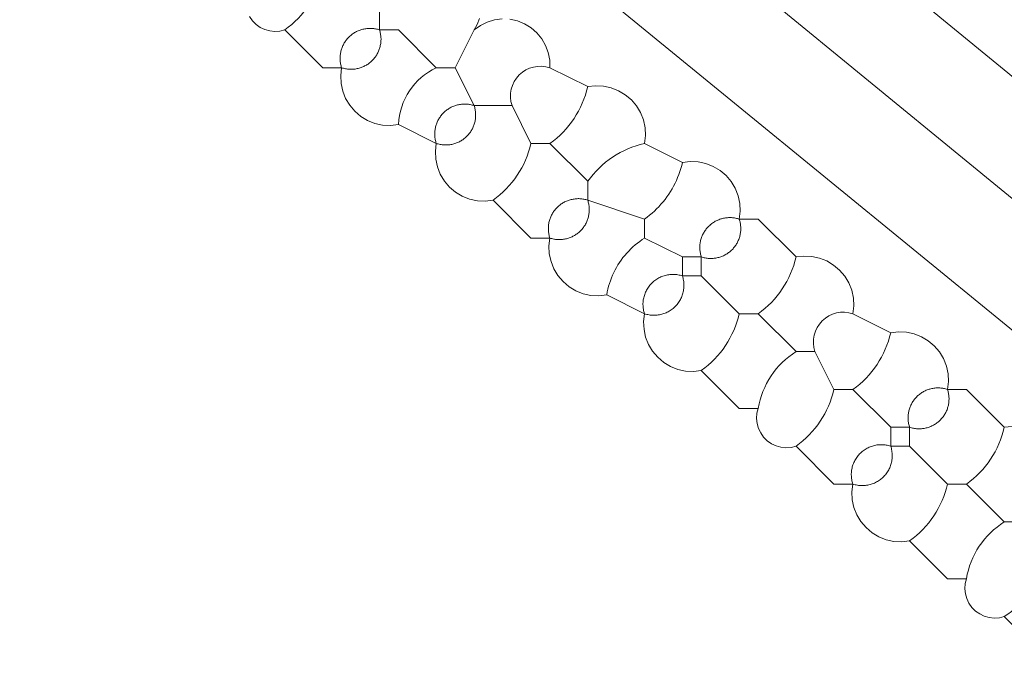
# Model space of a CAD drawing. Header units: inches. Extents: x 158416 to 160804, y 432611 to 437652.
# Tile 101 of 193: x 158872 to 158890, y 435839 to 435851. Entities that reach past the tile are written whole.
import ezdxf

# ---------------------------------------------------------------- set-up
doc = ezdxf.new("R2010")
doc.units = ezdxf.units.IN
doc.header["$MEASUREMENT"] = 0
doc.layers.add('4.2-K&L-MIDDENSPANNING', color=10, linetype='Continuous')
doc.layers.add('4.2-K&L-SIGNAAL UPC', color=222, linetype='Continuous')

msp = doc.modelspace()

# ---------------------------------------------------------------- linework, layer by layer
at = {"layer": '4.2-K&L-MIDDENSPANNING', "linetype": 'Continuous', "lineweight": 0, "ltscale": 1.75}
for points in [[(159035.667, 435725.667, 0), (159035.333, 435726.333, 0), (159035, 435726.667, 0), (159034, 435731.667, 0), (158881.398, 435856.748, 0), (158875, 435862, 0)], [(159034.333, 435726.333, 0), (159033, 435730.333, 0), (158880.398, 435855.415, 0), (158873.667, 435861, 0)], [(159037.667, 435724.333, 0), (159037.333, 435725, 0), (159036.881, 435725.061, 0), (159036.445, 435725.195, 0), (159036.036, 435725.399, 0), (159035.667, 435725.667, 0), (159035, 435726, 0), (159034.667, 435726.333, 0), (159034.333, 435726.333, 0), (159034, 435726.333, 0), (159031.667, 435728.667, 0), (159031.58, 435729.029, 0), (159031.438, 435729.374, 0), (159031.244, 435729.693, 0), (159031.002, 435729.977, 0), (159030.719, 435730.22, 0), (159030.402, 435730.415, 0), (158872.333, 435859.667, 0)]]:
    msp.add_polyline3d(points, dxfattribs=at)
at = {"layer": '4.2-K&L-SIGNAAL UPC', "linetype": 'Continuous', "lineweight": 0, "ltscale": 1.75}
msp.add_line((158880, 435850), (158880.333, 435850.667), dxfattribs=at)
for points in [[(158883.333, 435847.333, 0), (158882.333, 435847.667, 0), (158882.333, 435848, 0), (158881.667, 435848.667, 0), (158881.333, 435848.667, 0), (158881, 435849.333, 0), (158880.333, 435849.333, 0), (158880, 435850, 0), (158879.667, 435850, 0), (158879, 435850.667, 0), (158878.667, 435850.667, 0), (158878.667, 435851, 0)], [(158890.333, 435839.667, 0), (158889.667, 435840.333, 0), (158889.58, 435840.312, 0), (158889.49, 435840.306, 0), (158889.401, 435840.316, 0), (158889.315, 435840.34, 0), (158889.234, 435840.379, 0), (158889.16, 435840.43, 0), (158889.097, 435840.494, 0), (158889.045, 435840.567, 0), (158889.007, 435840.648, 0), (158888.982, 435840.734, 0), (158888.973, 435840.823, 0), (158888.979, 435840.913, 0), (158889, 435841, 0), (158888.667, 435841, 0), (158888, 435841.667, 0), (158887.862, 435841.651, 0), (158887.723, 435841.657, 0), (158887.587, 435841.687, 0), (158887.458, 435841.738, 0), (158887.339, 435841.809, 0), (158887.233, 435841.899, 0), (158887.143, 435842.005, 0), (158887.071, 435842.124, 0), (158887.02, 435842.254, 0), (158886.991, 435842.39, 0), (158886.984, 435842.529, 0), (158887, 435842.667, 0), (158886.667, 435842.667, 0), (158886, 435843.333, 0), (158885.913, 435843.312, 0), (158885.823, 435843.306, 0), (158885.734, 435843.316, 0), (158885.648, 435843.34, 0), (158885.567, 435843.378, 0), (158885.494, 435843.43, 0), (158885.43, 435843.494, 0), (158885.378, 435843.567, 0), (158885.34, 435843.648, 0), (158885.316, 435843.734, 0), (158885.306, 435843.823, 0), (158885.312, 435843.913, 0), (158885.333, 435844, 0), (158885, 435844, 0), (158884.333, 435844.667, 0), (158884.195, 435844.651, 0), (158884.056, 435844.657, 0), (158883.92, 435844.687, 0), (158883.791, 435844.738, 0), (158883.672, 435844.809, 0), (158883.566, 435844.899, 0), (158883.476, 435845.005, 0), (158883.404, 435845.124, 0), (158883.353, 435845.254, 0), (158883.324, 435845.39, 0), (158883.317, 435845.529, 0), (158883.333, 435845.667, 0), (158882.667, 435846, 0), (158882.529, 435845.984, 0), (158882.39, 435845.991, 0), (158882.254, 435846.02, 0), (158882.124, 435846.071, 0), (158882.005, 435846.143, 0), (158881.899, 435846.233, 0), (158881.809, 435846.339, 0), (158881.738, 435846.458, 0), (158881.687, 435846.587, 0), (158881.657, 435846.723, 0), (158881.651, 435846.862, 0), (158881.667, 435847, 0), (158881.333, 435847, 0), (158880.667, 435847.667, 0), (158880.529, 435847.651, 0), (158880.39, 435847.657, 0), (158880.254, 435847.687, 0), (158880.124, 435847.738, 0), (158880.005, 435847.809, 0), (158879.899, 435847.899, 0), (158879.809, 435848.005, 0), (158879.738, 435848.124, 0), (158879.687, 435848.254, 0), (158879.657, 435848.39, 0), (158879.651, 435848.529, 0), (158879.667, 435848.667, 0), (158879, 435849, 0), (158878.862, 435848.984, 0), (158878.723, 435848.991, 0), (158878.587, 435849.02, 0), (158878.458, 435849.071, 0), (158878.339, 435849.143, 0), (158878.233, 435849.233, 0), (158878.143, 435849.339, 0), (158878.071, 435849.458, 0), (158878.02, 435849.587, 0), (158877.991, 435849.723, 0), (158877.984, 435849.862, 0), (158878, 435850, 0), (158877.667, 435850, 0), (158877, 435850.667, 0), (158876.913, 435850.646, 0), (158876.823, 435850.64, 0), (158876.734, 435850.649, 0), (158876.648, 435850.673, 0), (158876.567, 435850.712, 0), (158876.494, 435850.764, 0), (158876.43, 435850.827, 0), (158876.379, 435850.9, 0)], [(158880.427, 435850.866, 0), (158880.389, 435850.762, 0), (158880.333, 435850.667, 0), (158880.443, 435850.745, 0), (158880.564, 435850.804, 0), (158880.694, 435850.843, 0), (158880.828, 435850.859, 0)], [(158880.963, 435850.853, 0), (158881.095, 435850.824, 0), (158881.22, 435850.774, 0), (158881.336, 435850.704, 0), (158881.438, 435850.615, 0), (158881.524, 435850.511, 0), (158881.591, 435850.394, 0), (158881.638, 435850.268, 0), (158881.664, 435850.135, 0), (158881.667, 435850, 0), (158882.333, 435849.667, 0), (158882.471, 435849.683, 0), (158882.61, 435849.676, 0), (158882.746, 435849.647, 0), (158882.876, 435849.596, 0), (158882.995, 435849.524, 0), (158883.101, 435849.434, 0), (158883.191, 435849.328, 0), (158883.262, 435849.209, 0), (158883.313, 435849.08, 0), (158883.343, 435848.944, 0), (158883.349, 435848.805, 0), (158883.333, 435848.667, 0), (158884, 435848.333, 0), (158884.138, 435848.349, 0), (158884.277, 435848.343, 0), (158884.413, 435848.313, 0), (158884.542, 435848.262, 0), (158884.662, 435848.191, 0), (158884.768, 435848.101, 0), (158884.858, 435847.995, 0), (158884.929, 435847.876, 0), (158884.98, 435847.746, 0), (158885.009, 435847.61, 0), (158885.016, 435847.471, 0), (158885, 435847.333, 0), (158885.333, 435847.333, 0), (158886, 435846.667, 0), (158886.138, 435846.683, 0), (158886.277, 435846.676, 0), (158886.413, 435846.647, 0), (158886.542, 435846.596, 0), (158886.662, 435846.524, 0), (158886.768, 435846.434, 0), (158886.858, 435846.328, 0), (158886.929, 435846.209, 0), (158886.98, 435846.08, 0), (158887.009, 435845.944, 0), (158887.016, 435845.805, 0), (158887, 435845.667, 0), (158887.667, 435845.333, 0), (158887.805, 435845.349, 0), (158887.944, 435845.343, 0), (158888.08, 435845.313, 0), (158888.209, 435845.262, 0), (158888.328, 435845.191, 0), (158888.434, 435845.101, 0), (158888.524, 435844.995, 0), (158888.596, 435844.876, 0), (158888.647, 435844.746, 0), (158888.676, 435844.61, 0), (158888.683, 435844.471, 0), (158888.667, 435844.333, 0), (158889, 435844.333, 0), (158889.667, 435843.667, 0), (158889.805, 435843.683, 0)], [(158882.667, 435846, 0), (158882.676, 435846.051, 0), (158882.688, 435846.101, 0), (158882.701, 435846.151, 0), (158882.716, 435846.2, 0), (158882.732, 435846.249, 0), (158882.75, 435846.297, 0), (158882.77, 435846.345, 0), (158882.792, 435846.392, 0), (158882.815, 435846.438, 0), (158882.84, 435846.483, 0), (158882.866, 435846.527, 0), (158882.894, 435846.571, 0), (158882.923, 435846.613, 0), (158882.954, 435846.655, 0), (158882.986, 435846.695, 0), (158883.02, 435846.734, 0), (158883.055, 435846.772, 0), (158883.091, 435846.809, 0), (158883.129, 435846.844, 0), (158883.167, 435846.878, 0), (158883.207, 435846.911, 0), (158883.248, 435846.942, 0), (158883.29, 435846.972, 0), (158883.333, 435847, 0), (158883.333, 435847.333, 0), (158883.378, 435847.366, 0), (158883.422, 435847.401, 0), (158883.465, 435847.437, 0), (158883.506, 435847.475, 0), (158883.546, 435847.513, 0), (158883.585, 435847.553, 0), (158883.623, 435847.595, 0), (158883.659, 435847.637, 0), (158883.694, 435847.681, 0), (158883.727, 435847.726, 0), (158883.759, 435847.772, 0), (158883.789, 435847.819, 0), (158883.818, 435847.867, 0), (158883.845, 435847.916, 0), (158883.87, 435847.965, 0), (158883.894, 435848.016, 0), (158883.916, 435848.067, 0), (158883.936, 435848.119, 0), (158883.955, 435848.172, 0), (158883.972, 435848.225, 0), (158883.987, 435848.279, 0), (158884, 435848.333, 0)], [(158890, 435842, 0), (158889.667, 435842, 0), (158889, 435842.667, 0), (158888.667, 435842.667, 0), (158888, 435843.333, 0), (158888, 435843.667, 0), (158887.667, 435843.667, 0), (158887, 435844.333, 0), (158886.667, 435844.333, 0), (158886.333, 435845, 0), (158886, 435845, 0), (158885.333, 435845.667, 0), (158885, 435845.667, 0), (158884.333, 435846.333, 0), (158884.333, 435846.667, 0), (158884, 435846.667, 0), (158883.333, 435847, 0)], [(158884.333, 435846.333, 0), (158884, 435846.333, 0), (158883.981, 435846.339, 0), (158883.961, 435846.345, 0), (158883.941, 435846.349, 0), (158883.921, 435846.353, 0), (158883.9, 435846.356, 0), (158883.88, 435846.358, 0), (158883.86, 435846.36, 0), (158883.839, 435846.36, 0), (158883.819, 435846.36, 0), (158883.798, 435846.359, 0), (158883.778, 435846.357, 0), (158883.758, 435846.355, 0), (158883.737, 435846.352, 0), (158883.717, 435846.347, 0), (158883.697, 435846.343, 0), (158883.678, 435846.337, 0), (158883.658, 435846.331, 0), (158883.639, 435846.323, 0), (158883.62, 435846.315, 0), (158883.602, 435846.307, 0), (158883.583, 435846.297, 0), (158883.566, 435846.287, 0), (158883.548, 435846.277, 0), (158883.531, 435846.265, 0), (158883.515, 435846.253, 0), (158883.499, 435846.24, 0), (158883.483, 435846.227, 0), (158883.468, 435846.213, 0), (158883.454, 435846.199, 0), (158883.44, 435846.184, 0), (158883.426, 435846.168, 0), (158883.414, 435846.152, 0), (158883.402, 435846.136, 0), (158883.39, 435846.119, 0), (158883.379, 435846.101, 0), (158883.369, 435846.083, 0), (158883.36, 435846.065, 0), (158883.351, 435846.047, 0), (158883.343, 435846.028, 0), (158883.336, 435846.008, 0), (158883.33, 435845.989, 0), (158883.324, 435845.969, 0), (158883.319, 435845.949, 0), (158883.315, 435845.929, 0), (158883.312, 435845.909, 0), (158883.309, 435845.889, 0), (158883.307, 435845.869, 0), (158883.306, 435845.848, 0), (158883.306, 435845.828, 0), (158883.307, 435845.807, 0), (158883.308, 435845.787, 0), (158883.311, 435845.766, 0), (158883.314, 435845.746, 0), (158883.317, 435845.726, 0), (158883.322, 435845.706, 0), (158883.327, 435845.686, 0), (158883.333, 435845.667, 0), (158883.353, 435845.661, 0), (158883.373, 435845.655, 0), (158883.393, 435845.651, 0), (158883.413, 435845.647, 0), (158883.433, 435845.644, 0), (158883.453, 435845.642, 0), (158883.474, 435845.64, 0), (158883.494, 435845.64, 0), (158883.515, 435845.64, 0), (158883.535, 435845.641, 0), (158883.556, 435845.643, 0), (158883.576, 435845.645, 0), (158883.596, 435845.648, 0), (158883.616, 435845.653, 0), (158883.636, 435845.657, 0), (158883.656, 435845.663, 0), (158883.675, 435845.669, 0), (158883.694, 435845.677, 0), (158883.713, 435845.685, 0), (158883.732, 435845.693, 0), (158883.75, 435845.703, 0), (158883.768, 435845.713, 0), (158883.785, 435845.723, 0), (158883.802, 435845.735, 0), (158883.819, 435845.747, 0), (158883.835, 435845.76, 0), (158883.85, 435845.773, 0), (158883.865, 435845.787, 0), (158883.88, 435845.801, 0), (158883.894, 435845.816, 0), (158883.907, 435845.832, 0), (158883.92, 435845.848, 0), (158883.932, 435845.864, 0), (158883.943, 435845.881, 0), (158883.954, 435845.899, 0), (158883.964, 435845.917, 0), (158883.973, 435845.935, 0), (158883.982, 435845.953, 0), (158883.99, 435845.972, 0), (158883.997, 435845.992, 0), (158884.004, 435846.011, 0), (158884.009, 435846.031, 0), (158884.014, 435846.051, 0), (158884.018, 435846.071, 0), (158884.022, 435846.091, 0), (158884.024, 435846.111, 0), (158884.026, 435846.131, 0), (158884.027, 435846.152, 0), (158884.027, 435846.172, 0), (158884.027, 435846.193, 0), (158884.025, 435846.213, 0), (158884.023, 435846.234, 0), (158884.02, 435846.254, 0), (158884.016, 435846.274, 0), (158884.012, 435846.294, 0), (158884.006, 435846.314, 0), (158884, 435846.333, 0), (158884, 435846.667, 0)], [(158888, 435843.333, 0), (158887.667, 435843.333, 0), (158887.647, 435843.339, 0), (158887.627, 435843.345, 0), (158887.607, 435843.349, 0), (158887.587, 435843.353, 0), (158887.567, 435843.356, 0), (158887.547, 435843.358, 0), (158887.526, 435843.36, 0), (158887.506, 435843.36, 0), (158887.485, 435843.36, 0), (158887.465, 435843.359, 0), (158887.445, 435843.357, 0), (158887.424, 435843.355, 0), (158887.404, 435843.351, 0), (158887.384, 435843.347, 0), (158887.364, 435843.342, 0), (158887.344, 435843.337, 0), (158887.325, 435843.33, 0), (158887.306, 435843.323, 0), (158887.287, 435843.315, 0), (158887.268, 435843.307, 0), (158887.25, 435843.297, 0), (158887.232, 435843.287, 0), (158887.215, 435843.276, 0), (158887.198, 435843.265, 0), (158887.181, 435843.253, 0), (158887.165, 435843.24, 0), (158887.15, 435843.227, 0), (158887.135, 435843.213, 0), (158887.12, 435843.199, 0), (158887.106, 435843.184, 0), (158887.093, 435843.168, 0), (158887.08, 435843.152, 0), (158887.068, 435843.135, 0), (158887.057, 435843.118, 0), (158887.046, 435843.101, 0), (158887.036, 435843.083, 0), (158887.027, 435843.065, 0), (158887.018, 435843.046, 0), (158887.01, 435843.028, 0), (158887.003, 435843.008, 0), (158886.997, 435842.989, 0), (158886.991, 435842.969, 0), (158886.986, 435842.949, 0), (158886.982, 435842.929, 0), (158886.979, 435842.909, 0), (158886.976, 435842.889, 0), (158886.974, 435842.868, 0), (158886.973, 435842.848, 0), (158886.973, 435842.828, 0), (158886.974, 435842.807, 0), (158886.975, 435842.787, 0), (158886.977, 435842.766, 0), (158886.98, 435842.746, 0), (158886.984, 435842.726, 0), (158886.989, 435842.706, 0), (158886.994, 435842.686, 0), (158887, 435842.667, 0), (158887.02, 435842.661, 0), (158887.039, 435842.655, 0), (158887.059, 435842.651, 0), (158887.08, 435842.647, 0), (158887.1, 435842.644, 0), (158887.12, 435842.642, 0), (158887.141, 435842.64, 0), (158887.161, 435842.64, 0), (158887.181, 435842.64, 0), (158887.202, 435842.641, 0), (158887.222, 435842.643, 0), (158887.243, 435842.645, 0), (158887.263, 435842.649, 0), (158887.283, 435842.653, 0), (158887.303, 435842.658, 0), (158887.322, 435842.663, 0), (158887.342, 435842.67, 0), (158887.361, 435842.677, 0), (158887.38, 435842.685, 0), (158887.398, 435842.693, 0), (158887.417, 435842.703, 0), (158887.434, 435842.713, 0), (158887.452, 435842.724, 0), (158887.469, 435842.735, 0), (158887.485, 435842.747, 0), (158887.501, 435842.76, 0), (158887.517, 435842.773, 0), (158887.532, 435842.787, 0), (158887.547, 435842.801, 0), (158887.56, 435842.816, 0), (158887.574, 435842.832, 0), (158887.586, 435842.848, 0), (158887.598, 435842.865, 0), (158887.61, 435842.882, 0), (158887.621, 435842.899, 0), (158887.631, 435842.917, 0), (158887.64, 435842.935, 0), (158887.649, 435842.954, 0), (158887.657, 435842.972, 0), (158887.664, 435842.992, 0), (158887.67, 435843.011, 0), (158887.676, 435843.031, 0), (158887.681, 435843.051, 0), (158887.685, 435843.071, 0), (158887.688, 435843.091, 0), (158887.691, 435843.111, 0), (158887.693, 435843.132, 0), (158887.693, 435843.152, 0), (158887.694, 435843.172, 0), (158887.693, 435843.193, 0), (158887.692, 435843.213, 0), (158887.689, 435843.234, 0), (158887.686, 435843.254, 0), (158887.683, 435843.274, 0), (158887.678, 435843.294, 0), (158887.673, 435843.314, 0), (158887.667, 435843.333, 0), (158887.667, 435843.667, 0)]]:
    msp.add_polyline3d(points, dxfattribs=at)
for points in [[(158878, 435850, 0), (158878.017, 435849.995, 0), (158878.034, 435849.99, 0), (158878.05, 435849.986, 0), (158878.067, 435849.983, 0), (158878.085, 435849.98, 0), (158878.102, 435849.977, 0), (158878.119, 435849.975, 0), (158878.137, 435849.974, 0), (158878.154, 435849.973, 0), (158878.171, 435849.973, 0), (158878.189, 435849.974, 0), (158878.206, 435849.975, 0), (158878.223, 435849.976, 0), (158878.241, 435849.978, 0), (158878.258, 435849.981, 0), (158878.275, 435849.984, 0), (158878.292, 435849.988, 0), (158878.309, 435849.993, 0), (158878.326, 435849.998, 0), (158878.342, 435850.003, 0), (158878.358, 435850.009, 0), (158878.375, 435850.016, 0), (158878.39, 435850.023, 0), (158878.406, 435850.031, 0), (158878.421, 435850.039, 0), (158878.437, 435850.047, 0), (158878.451, 435850.057, 0), (158878.466, 435850.066, 0), (158878.48, 435850.076, 0), (158878.494, 435850.087, 0), (158878.507, 435850.098, 0), (158878.52, 435850.109, 0), (158878.533, 435850.121, 0), (158878.545, 435850.134, 0), (158878.557, 435850.146, 0), (158878.569, 435850.16, 0), (158878.58, 435850.173, 0), (158878.59, 435850.187, 0), (158878.601, 435850.201, 0), (158878.61, 435850.215, 0), (158878.619, 435850.23, 0), (158878.628, 435850.245, 0), (158878.636, 435850.261, 0), (158878.644, 435850.276, 0), (158878.651, 435850.292, 0), (158878.658, 435850.308, 0), (158878.664, 435850.325, 0), (158878.669, 435850.341, 0), (158878.674, 435850.358, 0), (158878.679, 435850.375, 0), (158878.682, 435850.392, 0), (158878.686, 435850.409, 0), (158878.688, 435850.426, 0), (158878.691, 435850.443, 0), (158878.692, 435850.461, 0), (158878.693, 435850.478, 0), (158878.694, 435850.495, 0), (158878.694, 435850.513, 0), (158878.693, 435850.53, 0), (158878.692, 435850.548, 0), (158878.69, 435850.565, 0), (158878.687, 435850.582, 0), (158878.684, 435850.599, 0), (158878.681, 435850.616, 0), (158878.677, 435850.633, 0), (158878.672, 435850.65, 0), (158878.667, 435850.667, 0), (158878.65, 435850.672, 0), (158878.633, 435850.677, 0), (158878.616, 435850.681, 0), (158878.599, 435850.684, 0), (158878.582, 435850.687, 0), (158878.565, 435850.69, 0), (158878.548, 435850.692, 0), (158878.53, 435850.693, 0), (158878.513, 435850.694, 0), (158878.495, 435850.694, 0), (158878.478, 435850.693, 0), (158878.461, 435850.692, 0), (158878.443, 435850.691, 0), (158878.426, 435850.688, 0), (158878.409, 435850.686, 0), (158878.392, 435850.682, 0), (158878.375, 435850.679, 0), (158878.358, 435850.674, 0), (158878.341, 435850.669, 0), (158878.325, 435850.664, 0), (158878.308, 435850.658, 0), (158878.292, 435850.651, 0), (158878.276, 435850.644, 0), (158878.261, 435850.636, 0), (158878.245, 435850.628, 0), (158878.23, 435850.619, 0), (158878.215, 435850.61, 0), (158878.201, 435850.601, 0), (158878.187, 435850.59, 0), (158878.173, 435850.58, 0), (158878.16, 435850.569, 0), (158878.146, 435850.557, 0), (158878.134, 435850.545, 0), (158878.121, 435850.533, 0), (158878.109, 435850.52, 0), (158878.098, 435850.507, 0), (158878.087, 435850.494, 0), (158878.076, 435850.48, 0), (158878.066, 435850.466, 0), (158878.057, 435850.451, 0), (158878.047, 435850.437, 0), (158878.039, 435850.421, 0), (158878.031, 435850.406, 0), (158878.023, 435850.39, 0), (158878.016, 435850.375, 0), (158878.009, 435850.358, 0), (158878.003, 435850.342, 0), (158877.998, 435850.326, 0), (158877.993, 435850.309, 0), (158877.988, 435850.292, 0), (158877.984, 435850.275, 0), (158877.981, 435850.258, 0), (158877.978, 435850.241, 0), (158877.976, 435850.223, 0), (158877.975, 435850.206, 0), (158877.974, 435850.189, 0), (158877.973, 435850.171, 0), (158877.973, 435850.154, 0), (158877.974, 435850.137, 0), (158877.975, 435850.119, 0), (158877.977, 435850.102, 0), (158877.98, 435850.085, 0), (158877.983, 435850.067, 0), (158877.986, 435850.05, 0), (158877.99, 435850.034, 0), (158877.995, 435850.017, 0)], [(158879.667, 435848.667, 0), (158879.683, 435848.661, 0), (158879.7, 435848.657, 0), (158879.717, 435848.653, 0), (158879.734, 435848.649, 0), (158879.751, 435848.646, 0), (158879.768, 435848.644, 0), (158879.786, 435848.642, 0), (158879.803, 435848.641, 0), (158879.821, 435848.64, 0), (158879.838, 435848.64, 0), (158879.855, 435848.64, 0), (158879.873, 435848.641, 0), (158879.89, 435848.643, 0), (158879.907, 435848.645, 0), (158879.925, 435848.648, 0), (158879.942, 435848.651, 0), (158879.959, 435848.655, 0), (158879.975, 435848.659, 0), (158879.992, 435848.664, 0), (158880.009, 435848.67, 0), (158880.025, 435848.676, 0), (158880.041, 435848.682, 0), (158880.057, 435848.69, 0), (158880.073, 435848.697, 0), (158880.088, 435848.705, 0), (158880.103, 435848.714, 0), (158880.118, 435848.723, 0), (158880.132, 435848.733, 0), (158880.147, 435848.743, 0), (158880.16, 435848.754, 0), (158880.174, 435848.765, 0), (158880.187, 435848.776, 0), (158880.2, 435848.788, 0), (158880.212, 435848.8, 0), (158880.224, 435848.813, 0), (158880.235, 435848.826, 0), (158880.246, 435848.84, 0), (158880.257, 435848.853, 0), (158880.267, 435848.868, 0), (158880.277, 435848.882, 0), (158880.286, 435848.897, 0), (158880.295, 435848.912, 0), (158880.303, 435848.927, 0), (158880.31, 435848.943, 0), (158880.318, 435848.959, 0), (158880.324, 435848.975, 0), (158880.33, 435848.991, 0), (158880.336, 435849.008, 0), (158880.341, 435849.025, 0), (158880.345, 435849.041, 0), (158880.349, 435849.058, 0), (158880.352, 435849.075, 0), (158880.355, 435849.093, 0), (158880.357, 435849.11, 0), (158880.359, 435849.127, 0), (158880.36, 435849.145, 0), (158880.36, 435849.162, 0), (158880.36, 435849.179, 0), (158880.359, 435849.197, 0), (158880.358, 435849.214, 0), (158880.356, 435849.232, 0), (158880.354, 435849.249, 0), (158880.351, 435849.266, 0), (158880.347, 435849.283, 0), (158880.343, 435849.3, 0), (158880.339, 435849.317, 0), (158880.333, 435849.333, 0), (158880.317, 435849.339, 0), (158880.3, 435849.343, 0), (158880.283, 435849.347, 0), (158880.266, 435849.351, 0), (158880.249, 435849.354, 0), (158880.232, 435849.356, 0), (158880.214, 435849.358, 0), (158880.197, 435849.359, 0), (158880.179, 435849.36, 0), (158880.162, 435849.36, 0), (158880.145, 435849.36, 0), (158880.127, 435849.359, 0), (158880.11, 435849.357, 0), (158880.093, 435849.355, 0), (158880.075, 435849.352, 0), (158880.058, 435849.349, 0), (158880.041, 435849.345, 0), (158880.025, 435849.341, 0), (158880.008, 435849.336, 0), (158879.991, 435849.33, 0), (158879.975, 435849.324, 0), (158879.959, 435849.318, 0), (158879.943, 435849.31, 0), (158879.927, 435849.303, 0), (158879.912, 435849.295, 0), (158879.897, 435849.286, 0), (158879.882, 435849.277, 0), (158879.868, 435849.267, 0), (158879.853, 435849.257, 0), (158879.84, 435849.246, 0), (158879.826, 435849.235, 0), (158879.813, 435849.224, 0), (158879.8, 435849.212, 0), (158879.788, 435849.2, 0), (158879.776, 435849.187, 0), (158879.765, 435849.174, 0), (158879.754, 435849.16, 0), (158879.743, 435849.147, 0), (158879.733, 435849.132, 0), (158879.723, 435849.118, 0), (158879.714, 435849.103, 0), (158879.705, 435849.088, 0), (158879.697, 435849.073, 0), (158879.69, 435849.057, 0), (158879.682, 435849.041, 0), (158879.676, 435849.025, 0), (158879.67, 435849.009, 0), (158879.664, 435848.992, 0), (158879.659, 435848.975, 0), (158879.655, 435848.959, 0), (158879.651, 435848.942, 0), (158879.648, 435848.925, 0), (158879.645, 435848.907, 0), (158879.643, 435848.89, 0), (158879.641, 435848.873, 0), (158879.64, 435848.855, 0), (158879.64, 435848.838, 0), (158879.64, 435848.821, 0), (158879.641, 435848.803, 0), (158879.642, 435848.786, 0), (158879.644, 435848.768, 0), (158879.646, 435848.751, 0), (158879.649, 435848.734, 0), (158879.653, 435848.717, 0), (158879.657, 435848.7, 0), (158879.661, 435848.683, 0)], [(158881.667, 435847, 0), (158881.683, 435846.995, 0), (158881.7, 435846.99, 0), (158881.717, 435846.986, 0), (158881.734, 435846.983, 0), (158881.751, 435846.98, 0), (158881.768, 435846.977, 0), (158881.786, 435846.975, 0), (158881.803, 435846.974, 0), (158881.821, 435846.973, 0), (158881.838, 435846.973, 0), (158881.855, 435846.974, 0), (158881.873, 435846.975, 0), (158881.89, 435846.976, 0), (158881.907, 435846.978, 0), (158881.925, 435846.981, 0), (158881.942, 435846.984, 0), (158881.959, 435846.988, 0), (158881.975, 435846.993, 0), (158881.992, 435846.998, 0), (158882.009, 435847.003, 0), (158882.025, 435847.009, 0), (158882.041, 435847.016, 0), (158882.057, 435847.023, 0), (158882.073, 435847.031, 0), (158882.088, 435847.039, 0), (158882.103, 435847.047, 0), (158882.118, 435847.057, 0), (158882.132, 435847.066, 0), (158882.147, 435847.076, 0), (158882.16, 435847.087, 0), (158882.174, 435847.098, 0), (158882.187, 435847.109, 0), (158882.2, 435847.121, 0), (158882.212, 435847.134, 0), (158882.224, 435847.146, 0), (158882.235, 435847.159, 0), (158882.246, 435847.173, 0), (158882.257, 435847.187, 0), (158882.267, 435847.201, 0), (158882.277, 435847.215, 0), (158882.286, 435847.23, 0), (158882.295, 435847.245, 0), (158882.303, 435847.261, 0), (158882.31, 435847.276, 0), (158882.318, 435847.292, 0), (158882.324, 435847.308, 0), (158882.33, 435847.325, 0), (158882.336, 435847.341, 0), (158882.341, 435847.358, 0), (158882.345, 435847.375, 0), (158882.349, 435847.392, 0), (158882.352, 435847.409, 0), (158882.355, 435847.426, 0), (158882.357, 435847.443, 0), (158882.359, 435847.461, 0), (158882.36, 435847.478, 0), (158882.36, 435847.495, 0), (158882.36, 435847.513, 0), (158882.359, 435847.53, 0), (158882.358, 435847.548, 0), (158882.356, 435847.565, 0), (158882.354, 435847.582, 0), (158882.351, 435847.599, 0), (158882.347, 435847.616, 0), (158882.343, 435847.633, 0), (158882.339, 435847.65, 0), (158882.333, 435847.667, 0), (158882.317, 435847.672, 0), (158882.3, 435847.677, 0), (158882.283, 435847.681, 0), (158882.266, 435847.684, 0), (158882.249, 435847.687, 0), (158882.232, 435847.69, 0), (158882.214, 435847.692, 0), (158882.197, 435847.693, 0), (158882.179, 435847.694, 0), (158882.162, 435847.694, 0), (158882.145, 435847.693, 0), (158882.127, 435847.692, 0), (158882.11, 435847.691, 0), (158882.093, 435847.688, 0), (158882.075, 435847.686, 0), (158882.058, 435847.682, 0), (158882.041, 435847.679, 0), (158882.025, 435847.674, 0), (158882.008, 435847.669, 0), (158881.991, 435847.664, 0), (158881.975, 435847.658, 0), (158881.959, 435847.651, 0), (158881.943, 435847.644, 0), (158881.927, 435847.636, 0), (158881.912, 435847.628, 0), (158881.897, 435847.619, 0), (158881.882, 435847.61, 0), (158881.868, 435847.601, 0), (158881.853, 435847.59, 0), (158881.84, 435847.58, 0), (158881.826, 435847.569, 0), (158881.813, 435847.557, 0), (158881.8, 435847.545, 0), (158881.788, 435847.533, 0), (158881.776, 435847.52, 0), (158881.765, 435847.507, 0), (158881.754, 435847.494, 0), (158881.743, 435847.48, 0), (158881.733, 435847.466, 0), (158881.723, 435847.451, 0), (158881.714, 435847.437, 0), (158881.705, 435847.421, 0), (158881.697, 435847.406, 0), (158881.69, 435847.39, 0), (158881.682, 435847.375, 0), (158881.676, 435847.358, 0), (158881.67, 435847.342, 0), (158881.664, 435847.326, 0), (158881.659, 435847.309, 0), (158881.655, 435847.292, 0), (158881.651, 435847.275, 0), (158881.648, 435847.258, 0), (158881.645, 435847.241, 0), (158881.643, 435847.224, 0), (158881.641, 435847.206, 0), (158881.64, 435847.189, 0), (158881.64, 435847.171, 0), (158881.64, 435847.154, 0), (158881.641, 435847.137, 0), (158881.642, 435847.119, 0), (158881.644, 435847.102, 0), (158881.646, 435847.085, 0), (158881.649, 435847.067, 0), (158881.653, 435847.05, 0), (158881.657, 435847.034, 0), (158881.661, 435847.017, 0)], [(158884.333, 435846.667, 0), (158884.35, 435846.661, 0), (158884.367, 435846.657, 0), (158884.384, 435846.653, 0), (158884.401, 435846.649, 0), (158884.418, 435846.646, 0), (158884.435, 435846.644, 0), (158884.452, 435846.642, 0), (158884.47, 435846.64, 0), (158884.487, 435846.64, 0), (158884.505, 435846.64, 0), (158884.522, 435846.64, 0), (158884.539, 435846.641, 0), (158884.557, 435846.643, 0), (158884.574, 435846.645, 0), (158884.591, 435846.648, 0), (158884.608, 435846.651, 0), (158884.625, 435846.655, 0), (158884.642, 435846.659, 0), (158884.659, 435846.664, 0), (158884.675, 435846.67, 0), (158884.692, 435846.676, 0), (158884.708, 435846.682, 0), (158884.724, 435846.689, 0), (158884.739, 435846.697, 0), (158884.755, 435846.705, 0), (158884.77, 435846.714, 0), (158884.785, 435846.723, 0), (158884.799, 435846.733, 0), (158884.813, 435846.743, 0), (158884.827, 435846.753, 0), (158884.841, 435846.764, 0), (158884.854, 435846.776, 0), (158884.867, 435846.788, 0), (158884.879, 435846.8, 0), (158884.891, 435846.813, 0), (158884.902, 435846.826, 0), (158884.913, 435846.839, 0), (158884.924, 435846.853, 0), (158884.934, 435846.867, 0), (158884.944, 435846.882, 0), (158884.953, 435846.897, 0), (158884.961, 435846.912, 0), (158884.97, 435846.927, 0), (158884.977, 435846.943, 0), (158884.984, 435846.959, 0), (158884.991, 435846.975, 0), (158884.997, 435846.991, 0), (158885.003, 435847.008, 0), (158885.008, 435847.024, 0), (158885.012, 435847.041, 0), (158885.016, 435847.058, 0), (158885.019, 435847.075, 0), (158885.022, 435847.093, 0), (158885.024, 435847.11, 0), (158885.026, 435847.127, 0), (158885.027, 435847.145, 0), (158885.027, 435847.162, 0), (158885.027, 435847.179, 0), (158885.026, 435847.197, 0), (158885.025, 435847.214, 0), (158885.023, 435847.232, 0), (158885.021, 435847.249, 0), (158885.018, 435847.266, 0), (158885.014, 435847.283, 0), (158885.01, 435847.3, 0), (158885.005, 435847.317, 0), (158885, 435847.333, 0), (158884.984, 435847.339, 0), (158884.967, 435847.343, 0), (158884.95, 435847.347, 0), (158884.933, 435847.351, 0), (158884.916, 435847.354, 0), (158884.898, 435847.356, 0), (158884.881, 435847.358, 0), (158884.864, 435847.36, 0), (158884.846, 435847.36, 0), (158884.829, 435847.36, 0), (158884.811, 435847.36, 0), (158884.794, 435847.359, 0), (158884.777, 435847.357, 0), (158884.759, 435847.355, 0), (158884.742, 435847.352, 0), (158884.725, 435847.349, 0), (158884.708, 435847.345, 0), (158884.691, 435847.341, 0), (158884.675, 435847.336, 0), (158884.658, 435847.33, 0), (158884.642, 435847.324, 0), (158884.626, 435847.318, 0), (158884.61, 435847.311, 0), (158884.594, 435847.303, 0), (158884.579, 435847.295, 0), (158884.564, 435847.286, 0), (158884.549, 435847.277, 0), (158884.534, 435847.267, 0), (158884.52, 435847.257, 0), (158884.506, 435847.247, 0), (158884.493, 435847.236, 0), (158884.48, 435847.224, 0), (158884.467, 435847.212, 0), (158884.455, 435847.2, 0), (158884.443, 435847.187, 0), (158884.431, 435847.174, 0), (158884.42, 435847.161, 0), (158884.41, 435847.147, 0), (158884.399, 435847.133, 0), (158884.39, 435847.118, 0), (158884.381, 435847.103, 0), (158884.372, 435847.088, 0), (158884.364, 435847.073, 0), (158884.356, 435847.057, 0), (158884.349, 435847.041, 0), (158884.342, 435847.025, 0), (158884.336, 435847.009, 0), (158884.331, 435846.992, 0), (158884.326, 435846.976, 0), (158884.321, 435846.959, 0), (158884.318, 435846.942, 0), (158884.314, 435846.925, 0), (158884.311, 435846.907, 0), (158884.309, 435846.89, 0), (158884.308, 435846.873, 0), (158884.307, 435846.855, 0), (158884.306, 435846.838, 0), (158884.306, 435846.821, 0), (158884.307, 435846.803, 0), (158884.308, 435846.786, 0), (158884.31, 435846.768, 0), (158884.313, 435846.751, 0), (158884.316, 435846.734, 0), (158884.319, 435846.717, 0), (158884.323, 435846.7, 0), (158884.328, 435846.683, 0)], [(158888, 435843.667, 0), (158888.017, 435843.661, 0), (158888.034, 435843.657, 0), (158888.05, 435843.653, 0), (158888.067, 435843.649, 0), (158888.085, 435843.646, 0), (158888.102, 435843.644, 0), (158888.119, 435843.642, 0), (158888.137, 435843.641, 0), (158888.154, 435843.64, 0), (158888.171, 435843.64, 0), (158888.189, 435843.64, 0), (158888.206, 435843.641, 0), (158888.224, 435843.643, 0), (158888.241, 435843.645, 0), (158888.258, 435843.648, 0), (158888.275, 435843.651, 0), (158888.292, 435843.655, 0), (158888.309, 435843.659, 0), (158888.326, 435843.664, 0), (158888.342, 435843.67, 0), (158888.358, 435843.676, 0), (158888.375, 435843.682, 0), (158888.39, 435843.69, 0), (158888.406, 435843.697, 0), (158888.421, 435843.705, 0), (158888.437, 435843.714, 0), (158888.451, 435843.723, 0), (158888.466, 435843.733, 0), (158888.48, 435843.743, 0), (158888.494, 435843.754, 0), (158888.507, 435843.765, 0), (158888.52, 435843.776, 0), (158888.533, 435843.788, 0), (158888.545, 435843.8, 0), (158888.557, 435843.813, 0), (158888.569, 435843.826, 0), (158888.58, 435843.84, 0), (158888.59, 435843.853, 0), (158888.601, 435843.868, 0), (158888.61, 435843.882, 0), (158888.619, 435843.897, 0), (158888.628, 435843.912, 0), (158888.636, 435843.927, 0), (158888.644, 435843.943, 0), (158888.651, 435843.959, 0), (158888.658, 435843.975, 0), (158888.664, 435843.991, 0), (158888.669, 435844.008, 0), (158888.674, 435844.025, 0), (158888.679, 435844.041, 0), (158888.682, 435844.058, 0), (158888.686, 435844.075, 0), (158888.688, 435844.093, 0), (158888.691, 435844.11, 0), (158888.692, 435844.127, 0), (158888.693, 435844.145, 0), (158888.694, 435844.162, 0), (158888.694, 435844.179, 0), (158888.693, 435844.197, 0), (158888.692, 435844.214, 0), (158888.69, 435844.232, 0), (158888.687, 435844.249, 0), (158888.684, 435844.266, 0), (158888.681, 435844.283, 0), (158888.677, 435844.3, 0), (158888.672, 435844.317, 0), (158888.667, 435844.333, 0), (158888.65, 435844.339, 0), (158888.633, 435844.343, 0), (158888.616, 435844.347, 0), (158888.599, 435844.351, 0), (158888.582, 435844.354, 0), (158888.565, 435844.356, 0), (158888.548, 435844.358, 0), (158888.53, 435844.359, 0), (158888.513, 435844.36, 0), (158888.495, 435844.36, 0), (158888.478, 435844.36, 0), (158888.461, 435844.359, 0), (158888.443, 435844.357, 0), (158888.426, 435844.355, 0), (158888.409, 435844.352, 0), (158888.392, 435844.349, 0), (158888.375, 435844.345, 0), (158888.358, 435844.341, 0), (158888.341, 435844.336, 0), (158888.325, 435844.33, 0), (158888.308, 435844.324, 0), (158888.292, 435844.318, 0), (158888.276, 435844.31, 0), (158888.261, 435844.303, 0), (158888.245, 435844.295, 0), (158888.23, 435844.286, 0), (158888.215, 435844.277, 0), (158888.201, 435844.267, 0), (158888.187, 435844.257, 0), (158888.173, 435844.246, 0), (158888.159, 435844.235, 0), (158888.146, 435844.224, 0), (158888.134, 435844.212, 0), (158888.121, 435844.2, 0), (158888.109, 435844.187, 0), (158888.098, 435844.174, 0), (158888.087, 435844.16, 0), (158888.076, 435844.147, 0), (158888.066, 435844.132, 0), (158888.057, 435844.118, 0), (158888.047, 435844.103, 0), (158888.039, 435844.088, 0), (158888.031, 435844.073, 0), (158888.023, 435844.057, 0), (158888.016, 435844.041, 0), (158888.009, 435844.025, 0), (158888.003, 435844.009, 0), (158887.998, 435843.992, 0), (158887.993, 435843.975, 0), (158887.988, 435843.959, 0), (158887.984, 435843.942, 0), (158887.981, 435843.925, 0), (158887.978, 435843.907, 0), (158887.976, 435843.89, 0), (158887.975, 435843.873, 0), (158887.974, 435843.855, 0), (158887.973, 435843.838, 0), (158887.973, 435843.821, 0), (158887.974, 435843.803, 0), (158887.975, 435843.786, 0), (158887.977, 435843.768, 0), (158887.98, 435843.751, 0), (158887.983, 435843.734, 0), (158887.986, 435843.717, 0), (158887.99, 435843.7, 0), (158887.995, 435843.683, 0)]]:
    msp.add_polyline3d(points, close=True, dxfattribs=at)
for centre, radius, start, end in [((158876.021, 435852.042), 1.688, 305.4605, 347.1674), ((158880.167, 435848.945), 1.168, 115.3518, 177.2761), ((158881.5, 435849.5), 0.527, 71.572, 198.4489), ((158880.687, 435850.042), 1.688, 305.4575, 347.1656), ((158879.687, 435849.042), 1.688, 305.4575, 347.1656), ((158883.708, 435847.021), 1.688, 102.8326, 144.5395), ((158884.354, 435847.042), 1.688, 305.4484, 347.1602), ((158883.354, 435846.042), 1.688, 305.4484, 347.1602), ((158886.833, 435845.167), 0.527, 71.5511, 198.428), ((158886.021, 435845.708), 1.688, 305.4605, 347.1674), ((158886.792, 435843.75), 1.48, 122.3402, 170.2684), ((158885.021, 435844.708), 1.688, 305.4605, 347.1674), ((158888.021, 435844.042), 1.688, 305.4605, 347.1674), ((158887.021, 435843.042), 1.688, 305.4605, 347.1674), ((158890.458, 435840.75), 1.48, 122.3527, 170.2752), ((158888.833, 435841.611), 1.526, 303.1134, 349.5097)]:
    msp.add_arc(centre, radius, start, end, dxfattribs=at)

doc.saveas('drawing.dxf')
